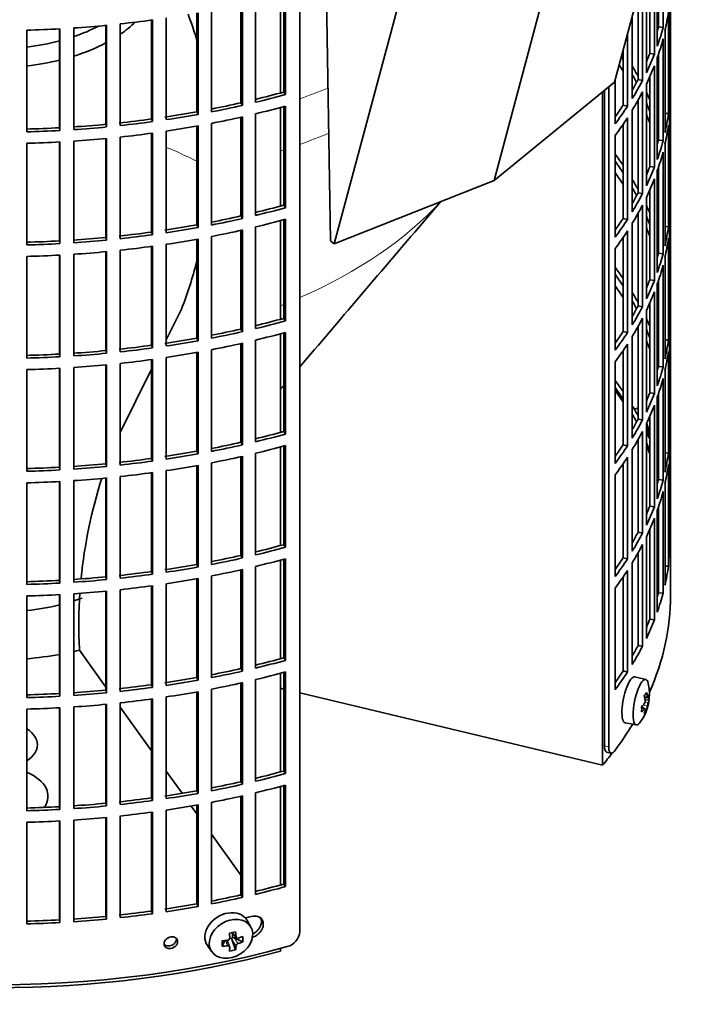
# Model space of a CAD drawing. Header units: millimetres. Extents: x 415 to 1307, y -1661 to 1549.
# Tile 4 of 19: x 1162 to 1304, y -1594 to -1384. Entities that reach past the tile are written whole.
import ezdxf

# ---------------------------------------------------------------- set-up
doc = ezdxf.new("R2010")
doc.units = ezdxf.units.MM
for name, color, linetype in [('M5X8_UNI7687', 7, 'Continuous'), ('VSI184-254_GIUNT', 7, 'Continuous'), ('VSI344-454_FILTR', 7, 'Continuous'), ('VSI344-454_SUPPO', 7, 'Continuous'), ('VSI344-454_TERMI', 7, 'Continuous')]:
    doc.layers.add(name, color=color, linetype=linetype)

# ---------------------------------------------------------------- blocks, each defined once
blk = doc.blocks.new('SE4')
at = {"layer": 'M5X8_UNI7687', "color": 7, "linetype": 'Continuous', "lineweight": 35}
for p, q in [((1293.67, -1466.99), (1293.24, -1467.07)), ((1295.7, -1524.66), (1293.37, -1524.1)), ((1295.46, -1528.51), (1296.14, -1528.57)), ((1296.41, -1528.98), (1295.56, -1529.06)), ((1295.34, -1530.82), (1294.82, -1530.42)), ((1295.52, -1530.88), (1294.83, -1530.64)), ((1295.85, -1531.21), (1295.54, -1530.97)), ((1291.31, -1533.88), (1293.67, -1534.31)), ((1211.65, -1577.34), (1210.86, -1575.95)), ((1205.56, -1581.43), (1206.09, -1580.25)), ((1207.14, -1581.53), (1206.59, -1580.18)), ((1207.54, -1579.71), (1207.12, -1579.8)), ((1207.58, -1578.53), (1208.59, -1579.61)), ((1208.41, -1582.17), (1207.64, -1580.16)), ((1207.71, -1578.67), (1207.71, -1579.52)), ((1209.95, -1580.51), (1208.11, -1579.65)), ((1202.4, -1581.28), (1203.32, -1582.59))]:
    blk.add_line(p, q, dxfattribs=at)
at = {"layer": 'M5X8_UNI7687', "color": 4, "linetype": 'Continuous', "lineweight": 9}
for p, q in [((1295.41, -1528.29), (1296.05, -1528.35)), ((1295.53, -1529.48), (1296.22, -1529.64)), ((1295.39, -1530.95), (1294.83, -1530.76)), ((1296.05, -1530.32), (1295.11, -1530.1)), ((1206.69, -1581.33), (1206.24, -1580.23)), ((1208.5, -1581.36), (1207.64, -1580.16)), ((1207.68, -1578.51), (1208.5, -1579.38)), ((1208.11, -1579.65), (1208.96, -1580.85))]:
    blk.add_line(p, q, dxfattribs=at)
at = {"layer": 'M5X8_UNI7687', "color": 7, "linetype": 'Continuous', "lineweight": 35}
for centre, radius, start, end in [((1286.5, -1473.54), 10, 0.9618, 20.2466), ((1286.5, -1527.76), 10, 323.0972, 13.1681), ((1294.58, -1529.23), 0.985, 325.1147, 6.6333), ((1299.71, -1530.88), 3.71, 160.4717, 171.2763), ((1206.63, -1579.65), 0.528, 276.4555, 357.8986)]:
    blk.add_arc(centre, radius, start, end, dxfattribs=at)
for centre, major_axis, ratio, start_param, end_param in [((1294.68, -1471.82), (1.01, -4.83), 0.279258, 2.875662, 3.13351), ((1294.68, -1471.82), (1.01, -4.83), 0.279258, 1.309438, 1.74625), ((1292.33, -1528.99), (1.03, 4.89), 0.279258, 0, 3.149676), ((1294.68, -1529.48), (-1.01, -4.83), 0.279258, 2.602715, 6.283185), ((1292.33, -1528.99), (1.03, 4.89), 0.279258, 6.275102, 6.283185), ((1288.58, -1530.7), (7.56, 5.34), 0.305094, -0.70884, -0.559147), ((1286.46, -1527.85), (9.07, -4.21), 0.788675, 0.472009, 0.586568), ((1286.51, -1527.89), (9.95, 0.98), 0.550814, -0.283422, -0.168863), ((1287.53, -1529.86), (8.32, 4.07), 0.785719, 5.841156, 5.990848), ((1286.51, -1527.89), (9.95, 0.98), 0.550814, -0.64024, -0.525681), ((1286.57, -1527.68), (7.78, -6.28), 0.739997, 0.659835, 0.774395), ((1286.51, -1527.64), (9.95, -1.02), 0.599492, 6.115611, 6.23017), ((1289.62, -1526.54), (3.38, -8.62), 0.459156, 0.788486, 0.938178), ((1286.51, -1527.64), (9.95, -1.02), 0.599492, -0.524392, -0.409833), ((1286.57, -1527.68), (7.78, -6.28), 0.739997, 0.303018, 0.417577), ((1288.58, -1525.7), (6.53, -6.56), 0.631658, 0.068863, 0.218555), ((1286.46, -1527.85), (9.07, -4.21), 0.788675, 0.115191, 0.22975), ((1294.68, -1529.48), (-1.01, -4.83), 0.279258, 0, 0.538878), ((1206.56, -1578.5), (4.23, 2.67), 0.767256, 0, 3.174849), ((1206.56, -1578.5), (4.23, 2.67), 0.767256, 6.249929, 6.283185), ((1204.45, -1575.27), (9.99, 0.35), 0.508283, 4.80694, 4.9215), ((1205.2, -1578.84), (9.07, 1.85), 0.019763, -1.362564, -1.212872), ((1204.59, -1575.12), (1.53, -9.88), 0.211325, 1.060011, 1.174571), ((1207.95, -1579.83), (-0.426, -0.263), 0.771805, 4.793187, 5.319985), ((1208.12, -1580.07), (-0.389, 0.866), 0.498877, 0.936528, 1.454729), ((1208.12, -1580.07), (-0.787, 0.46), 0.398513, 4.948942, 5.467143), ((1204.3, -1575.18), (2.6, -9.66), 0.345066, 1.029371, 1.14393), ((1204.45, -1575.27), (9.99, 0.35), 0.508283, -1.119427, -1.004868), ((1202.32, -1576.94), (5.99, -7.06), 0.675161, 0.597011, 0.746703), ((1208.08, -1575.73), (-1.49, -9.14), 0.222064, -1.011937, -0.862245), ((1204.45, -1575.02), (9.99, -0.39), 0.642024, 4.849519, 4.964078), ((1204.59, -1575.12), (1.53, -9.88), 0.211325, 0.703193, 0.817753), ((1205.2, -1573.84), (8.01, -4.64), 0.916989, 5.413008, 5.5627), ((1204.3, -1575.18), (2.6, -9.66), 0.345066, 0.672553, 0.787113), ((1204.45, -1575.02), (9.99, -0.39), 0.642024, -1.076849, -0.96229)]:
    blk.add_ellipse(centre, major_axis=major_axis, ratio=ratio, start_param=start_param, end_param=end_param, dxfattribs=at)
blk.add_ellipse((1207.42, -1579.86), major_axis=(-4.17, -2.63), ratio=0.767256, dxfattribs=at)
for points in [[(1296.05, -1528.35), (1296.05, -1528.36), (1296.06, -1528.39), (1296.06, -1528.42), (1296.07, -1528.45), (1296.08, -1528.48), (1296.09, -1528.51), (1296.1, -1528.53), (1296.11, -1528.54), (1296.12, -1528.56), (1296.13, -1528.56), (1296.15, -1528.57), (1296.16, -1528.56), (1296.17, -1528.56), (1296.18, -1528.55), (1296.2, -1528.53), (1296.21, -1528.51), (1296.22, -1528.49), (1296.22, -1528.48)], [(1295.56, -1531.09), (1295.56, -1531.08), (1295.57, -1531.05), (1295.57, -1531.02), (1295.57, -1530.99), (1295.57, -1530.96), (1295.56, -1530.94), (1295.56, -1530.92), (1295.55, -1530.9), (1295.54, -1530.89), (1295.52, -1530.88), (1295.51, -1530.88), (1295.49, -1530.88), (1295.47, -1530.89), (1295.46, -1530.9), (1295.44, -1530.91), (1295.42, -1530.93), (1295.4, -1530.94), (1295.39, -1530.95)], [(1208.5, -1579.38), (1208.5, -1579.4), (1208.5, -1579.43), (1208.51, -1579.47), (1208.52, -1579.51), (1208.54, -1579.54), (1208.56, -1579.57), (1208.58, -1579.6), (1208.61, -1579.63), (1208.64, -1579.66), (1208.68, -1579.68), (1208.71, -1579.69), (1208.75, -1579.7), (1208.79, -1579.71), (1208.83, -1579.71), (1208.87, -1579.71), (1208.92, -1579.7), (1208.95, -1579.7), (1208.96, -1579.69)], [(1207.16, -1581.64), (1207.16, -1581.63), (1207.16, -1581.6), (1207.15, -1581.56), (1207.14, -1581.53), (1207.13, -1581.5), (1207.11, -1581.47), (1207.09, -1581.44), (1207.06, -1581.42), (1207.03, -1581.39), (1207, -1581.37), (1206.96, -1581.36), (1206.92, -1581.34), (1206.88, -1581.33), (1206.83, -1581.33), (1206.79, -1581.32), (1206.74, -1581.32), (1206.71, -1581.33), (1206.69, -1581.33)], [(1208.96, -1580.85), (1208.95, -1580.86), (1208.92, -1580.87), (1208.87, -1580.89), (1208.83, -1580.91), (1208.79, -1580.93), (1208.75, -1580.96), (1208.71, -1580.99), (1208.68, -1581.02), (1208.64, -1581.06), (1208.61, -1581.09), (1208.58, -1581.13), (1208.56, -1581.17), (1208.54, -1581.21), (1208.52, -1581.24), (1208.51, -1581.28), (1208.5, -1581.32), (1208.5, -1581.34), (1208.5, -1581.36)]]:
    blk.add_open_spline(points, degree=3, dxfattribs=at)
at = {"layer": 'VSI184-254_GIUNT', "color": 7, "linetype": 'Continuous', "lineweight": 35}
for centre, major_axis, start_param, end_param in [((1157.48, -1374.47), (34.5, 0), -0.70006, -0.541779), ((1157.48, -1371.64), (-32.5, 0), -4.180525, -3.976979), ((1157.48, -1371.64), (-32.5, 0), 1.772095, 1.997343), ((1157.48, -1374.47), (34.5, 0), -1.072715, -0.828971), ((1157.48, -1374.47), (34.5, 0), 4.901872, 5.112744), ((1157.48, -1490.44), (34.5, 0), 4.901872, 5.112744), ((1157.48, -1490.44), (34.5, 0), -1.072715, -1.013661)]:
    blk.add_ellipse(centre, major_axis=major_axis, ratio=0.57735, start_param=start_param, end_param=end_param, dxfattribs=at)
at = {"layer": 'VSI344-454_FILTR', "color": 7, "linetype": 'Continuous', "lineweight": 35}
for p, q in [((1300.98, -1499.43), (1300.98, -1352.93)), ((1222.07, -1578.31), (1222.07, -1357.04)), ((1299.37, -1385.86), (1299.37, -1364.23)), ((1298.15, -1389.86), (1298.15, -1368.23)), ((1298.38, -1385.76), (1298.38, -1367.53)), ((1297.53, -1391.55), (1297.53, -1369.91)), ((1296.56, -1391.41), (1296.56, -1372.26)), ((1295.83, -1395.49), (1295.83, -1373.85)), ((1295, -1397.14), (1295, -1375.51)), ((1300.97, -1398.43), (1300.97, -1376.79)), ((1218.64, -1399.62), (1218.64, -1378.62)), ((1219.04, -1400.15), (1219.04, -1378.51)), ((1294.05, -1396.97), (1294.05, -1378.79)), ((1209.51, -1401.9), (1209.51, -1380.88)), ((1209.85, -1402.44), (1209.85, -1380.81)), ((1212.62, -1401.8), (1212.62, -1380.16)), ((1300.73, -1402.49), (1300.73, -1380.85)), ((1200.13, -1403.81), (1200.13, -1382.78)), ((1200.41, -1404.36), (1200.41, -1382.73)), ((1203.24, -1403.83), (1203.24, -1382.19)), ((1300.52, -1404.21), (1300.52, -1382.57)), ((1183.87, -1406.74), (1183.87, -1385.11)), ((1190.54, -1405.34), (1190.54, -1384.29)), ((1190.75, -1405.9), (1190.75, -1384.26)), ((1193.64, -1405.48), (1193.64, -1383.85)), ((1292.83, -1401.01), (1292.83, -1383.35)), ((1163.98, -1408.07), (1163.98, -1386.44)), ((1170.93, -1407.21), (1170.93, -1386.16)), ((1171, -1407.79), (1171, -1386.15)), ((1173.96, -1407.61), (1173.96, -1385.97)), ((1180.79, -1406.47), (1180.79, -1385.42)), ((1180.93, -1407.04), (1180.93, -1385.41)), ((1291.81, -1402.63), (1291.81, -1387.16)), ((1298.38, -1385.76), (1299.37, -1385.86)), ((1299.79, -1408.24), (1299.79, -1386.61)), ((1299.37, -1409.95), (1299.37, -1388.31)), ((1290.88, -1402.41), (1290.88, -1390.62)), ((1296.56, -1391.41), (1297.53, -1391.55)), ((1298.38, -1409.85), (1298.38, -1391.62)), ((1298.15, -1413.95), (1298.15, -1392.31)), ((1297.53, -1415.63), (1297.53, -1394)), ((1289.18, -1406.39), (1289.18, -1396.99)), ((1294.05, -1396.97), (1295, -1397.14)), ((1296.56, -1415.49), (1296.56, -1396.34)), ((1218.64, -1399.62), (1219.04, -1400.15)), ((1286.89, -1538.77), (1286.89, -1399.25)), ((1287.8, -1539.01), (1287.8, -1398.51)), ((1295, -1421.23), (1295, -1399.59)), ((1295.83, -1419.57), (1295.83, -1397.94)), ((1300.73, -1398.42), (1300.97, -1398.43)), ((1209.51, -1401.9), (1209.85, -1402.44)), ((1294.05, -1421.05), (1294.05, -1401.36)), ((1300.97, -1422.52), (1300.97, -1400.88)), ((1200.13, -1403.81), (1200.41, -1404.36)), ((1218.64, -1423.7), (1218.64, -1402.71)), ((1219.04, -1424.23), (1219.04, -1402.6)), ((1290.88, -1402.41), (1291.81, -1402.63)), ((1292.83, -1425.09), (1292.83, -1403.46)), ((1299.79, -1404.16), (1300.52, -1404.21)), ((1190.54, -1405.34), (1190.75, -1405.9)), ((1203.24, -1427.92), (1203.24, -1406.28)), ((1209.51, -1425.99), (1209.51, -1404.97)), ((1209.85, -1426.53), (1209.85, -1404.89)), ((1212.62, -1425.88), (1212.62, -1404.25)), ((1291.81, -1426.71), (1291.81, -1405.07)), ((1300.73, -1426.57), (1300.73, -1404.94)), ((1170.93, -1407.21), (1171, -1407.79)), ((1180.79, -1406.47), (1180.93, -1407.04)), ((1190.54, -1429.42), (1190.54, -1408.38)), ((1190.75, -1429.99), (1190.75, -1408.35)), ((1193.64, -1429.57), (1193.64, -1407.93)), ((1200.13, -1427.9), (1200.13, -1406.86)), ((1200.41, -1428.45), (1200.41, -1406.81)), ((1290.88, -1426.5), (1290.88, -1406.46)), ((1300.52, -1428.29), (1300.52, -1406.66)), ((1170.93, -1431.3), (1170.93, -1410.24)), ((1171, -1431.88), (1171, -1410.24)), ((1173.96, -1431.7), (1173.96, -1410.06)), ((1180.79, -1430.56), (1180.79, -1409.51)), ((1180.93, -1431.13), (1180.93, -1409.49)), ((1183.87, -1430.83), (1183.87, -1409.19)), ((1289.18, -1430.48), (1289.18, -1408.84)), ((1298.38, -1409.85), (1299.37, -1409.95)), ((1163.98, -1432.16), (1163.98, -1410.52)), ((1299.37, -1434.04), (1299.37, -1412.4)), ((1299.79, -1432.33), (1299.79, -1410.69)), ((1296.56, -1415.49), (1297.53, -1415.63)), ((1298.15, -1438.04), (1298.15, -1416.4)), ((1298.38, -1433.94), (1298.38, -1415.71)), ((1297.53, -1439.72), (1297.53, -1418.08)), ((1296.56, -1439.58), (1296.56, -1420.43)), ((1294.05, -1421.05), (1295, -1421.23)), ((1295.83, -1443.66), (1295.83, -1422.02)), ((1300.73, -1422.51), (1300.97, -1422.52)), ((1218.64, -1423.7), (1219.04, -1424.23)), ((1295, -1445.32), (1295, -1423.68)), ((1300.97, -1446.6), (1300.97, -1424.97)), ((1209.51, -1425.99), (1209.85, -1426.53)), ((1218.64, -1447.79), (1218.64, -1426.79)), ((1219.04, -1448.32), (1219.04, -1426.68)), ((1290.88, -1426.5), (1291.81, -1426.71)), ((1294.05, -1445.14), (1294.05, -1425.45)), ((1200.13, -1427.9), (1200.41, -1428.45)), ((1209.51, -1450.07), (1209.51, -1429.06)), ((1209.85, -1450.62), (1209.85, -1428.98)), ((1212.62, -1449.97), (1212.62, -1428.33)), ((1291.81, -1450.8), (1291.81, -1429.16)), ((1292.83, -1449.18), (1292.83, -1427.54)), ((1299.79, -1428.25), (1300.52, -1428.29)), ((1300.73, -1450.66), (1300.73, -1429.02)), ((1170.93, -1431.3), (1171, -1431.88)), ((1180.79, -1430.56), (1180.93, -1431.13)), ((1190.54, -1429.42), (1190.75, -1429.99)), ((1200.13, -1451.98), (1200.13, -1430.95)), ((1200.41, -1452.54), (1200.41, -1430.9)), ((1203.24, -1452.01), (1203.24, -1430.37)), ((1290.88, -1450.58), (1290.88, -1430.55)), ((1300.52, -1452.38), (1300.52, -1430.74)), ((1183.87, -1454.92), (1183.87, -1433.28)), ((1190.54, -1453.51), (1190.54, -1432.46)), ((1190.75, -1454.07), (1190.75, -1432.44)), ((1193.64, -1453.66), (1193.64, -1432.02)), ((1289.18, -1454.56), (1289.18, -1432.93)), ((1163.98, -1456.25), (1163.98, -1434.61)), ((1170.93, -1455.39), (1170.93, -1434.33)), ((1171, -1455.96), (1171, -1434.33)), ((1173.96, -1455.78), (1173.96, -1434.15)), ((1180.79, -1454.65), (1180.79, -1433.59)), ((1180.93, -1455.22), (1180.93, -1433.58)), ((1298.38, -1433.94), (1299.37, -1434.04)), ((1299.79, -1456.42), (1299.79, -1434.78)), ((1299.37, -1458.12), (1299.37, -1436.49)), ((1296.56, -1439.58), (1297.53, -1439.72)), ((1298.38, -1458.02), (1298.38, -1439.79)), ((1298.15, -1462.12), (1298.15, -1440.49)), ((1297.53, -1463.81), (1297.53, -1442.17)), ((1294.05, -1445.14), (1295, -1445.32)), ((1295.83, -1467.75), (1295.83, -1446.11)), ((1296.56, -1463.67), (1296.56, -1444.52)), ((1218.64, -1447.79), (1219.04, -1448.32)), ((1295, -1469.4), (1295, -1447.77)), ((1300.73, -1446.6), (1300.97, -1446.6)), ((1209.51, -1450.07), (1209.85, -1450.62)), ((1294.05, -1469.23), (1294.05, -1449.54)), ((1300.97, -1470.69), (1300.97, -1449.05)), ((1200.13, -1451.98), (1200.41, -1452.54)), ((1218.64, -1471.88), (1218.64, -1450.88)), ((1219.04, -1472.41), (1219.04, -1450.77)), ((1290.88, -1450.58), (1291.81, -1450.8)), ((1292.83, -1473.27), (1292.83, -1451.63)), ((1299.79, -1452.33), (1300.52, -1452.38)), ((1190.54, -1453.51), (1190.75, -1454.07)), ((1203.24, -1476.09), (1203.24, -1454.45)), ((1209.51, -1474.16), (1209.51, -1453.14)), ((1209.85, -1474.7), (1209.85, -1453.07)), ((1212.62, -1474.06), (1212.62, -1452.42)), ((1291.81, -1474.89), (1291.81, -1453.25)), ((1300.73, -1474.75), (1300.73, -1453.11)), ((1170.93, -1455.39), (1171, -1455.96)), ((1180.79, -1454.65), (1180.93, -1455.22)), ((1190.54, -1477.6), (1190.54, -1456.55)), ((1190.75, -1478.16), (1190.75, -1456.52)), ((1193.64, -1477.74), (1193.64, -1456.11)), ((1200.13, -1476.07), (1200.13, -1455.04)), ((1200.41, -1476.62), (1200.41, -1454.99)), ((1290.88, -1474.67), (1290.88, -1454.63)), ((1300.52, -1476.47), (1300.52, -1454.83)), ((1163.98, -1480.33), (1163.98, -1458.7)), ((1170.93, -1479.47), (1170.93, -1458.42)), ((1171, -1480.05), (1171, -1458.41)), ((1173.96, -1479.87), (1173.96, -1458.23)), ((1180.79, -1478.73), (1180.79, -1457.68)), ((1180.93, -1479.3), (1180.93, -1457.67)), ((1183.87, -1479), (1183.87, -1457.37)), ((1289.18, -1478.65), (1289.18, -1457.01)), ((1298.38, -1458.02), (1299.37, -1458.12)), ((1299.37, -1482.21), (1299.37, -1460.57)), ((1299.79, -1480.5), (1299.79, -1458.87)), ((1296.56, -1463.67), (1297.53, -1463.81)), ((1298.15, -1486.21), (1298.15, -1464.57)), ((1298.38, -1482.11), (1298.38, -1463.88)), ((1297.53, -1487.89), (1297.53, -1466.26)), ((1296.56, -1487.75), (1296.56, -1468.6)), ((1294.05, -1469.23), (1295, -1469.4)), ((1295.83, -1491.83), (1295.83, -1470.2)), ((1300.73, -1470.68), (1300.97, -1470.69)), ((1218.64, -1471.88), (1219.04, -1472.41)), ((1295, -1493.49), (1295, -1471.85)), ((1300.97, -1494.78), (1300.97, -1473.14)), ((1209.51, -1474.16), (1209.85, -1474.7)), ((1218.64, -1495.96), (1218.64, -1474.97)), ((1219.04, -1496.49), (1219.04, -1474.86)), ((1290.88, -1474.67), (1291.81, -1474.89)), ((1294.05, -1493.31), (1294.05, -1473.62)), ((1200.13, -1476.07), (1200.41, -1476.62)), ((1209.51, -1498.25), (1209.51, -1477.23)), ((1209.85, -1498.79), (1209.85, -1477.15)), ((1212.62, -1498.14), (1212.62, -1476.51)), ((1291.81, -1498.97), (1291.81, -1477.33)), ((1292.83, -1497.35), (1292.83, -1475.72)), ((1299.79, -1476.42), (1300.52, -1476.47)), ((1300.73, -1498.83), (1300.73, -1477.2)), ((1170.93, -1479.47), (1171, -1480.05)), ((1180.79, -1478.73), (1180.93, -1479.3)), ((1190.54, -1477.6), (1190.75, -1478.16)), ((1200.13, -1500.16), (1200.13, -1479.12)), ((1200.41, -1500.71), (1200.41, -1479.07)), ((1203.24, -1500.18), (1203.24, -1478.54)), ((1290.88, -1498.76), (1290.88, -1478.72)), ((1300.52, -1500.55), (1300.52, -1478.92)), ((1183.87, -1503.09), (1183.87, -1481.45)), ((1190.54, -1501.68), (1190.54, -1480.64)), ((1190.75, -1502.25), (1190.75, -1480.61)), ((1193.64, -1501.83), (1193.64, -1480.19)), ((1289.18, -1502.74), (1289.18, -1481.1)), ((1163.98, -1504.42), (1163.98, -1482.78)), ((1170.93, -1503.56), (1170.93, -1482.5)), ((1171, -1504.14), (1171, -1482.5)), ((1173.96, -1503.96), (1173.96, -1482.32)), ((1180.79, -1502.82), (1180.79, -1481.77)), ((1180.93, -1503.39), (1180.93, -1481.75)), ((1298.38, -1482.11), (1299.37, -1482.21)), ((1299.79, -1504.59), (1299.79, -1482.95)), ((1299.37, -1506.3), (1299.37, -1484.66)), ((1296.56, -1487.75), (1297.53, -1487.89)), ((1298.38, -1506.2), (1298.38, -1487.97)), ((1298.15, -1510.3), (1298.15, -1488.66)), ((1297.53, -1511.98), (1297.53, -1490.34)), ((1294.05, -1493.31), (1295, -1493.49)), ((1295.83, -1515.92), (1295.83, -1494.28)), ((1296.56, -1511.84), (1296.56, -1492.69)), ((1218.64, -1495.96), (1219.04, -1496.49)), ((1295, -1517.58), (1295, -1495.94)), ((1300.73, -1494.77), (1300.97, -1494.78)), ((1209.51, -1498.25), (1209.85, -1498.79)), ((1294.05, -1517.4), (1294.05, -1497.71)), ((1200.13, -1500.16), (1200.41, -1500.71)), ((1212.62, -1522.23), (1212.62, -1500.59)), ((1218.64, -1520.05), (1218.64, -1499.05)), ((1219.04, -1520.58), (1219.04, -1498.94)), ((1290.88, -1498.76), (1291.81, -1498.97)), ((1292.83, -1521.44), (1292.83, -1499.8)), ((1299.79, -1500.51), (1300.52, -1500.55)), ((1190.54, -1501.68), (1190.75, -1502.25)), ((1203.24, -1524.27), (1203.24, -1502.63)), ((1209.51, -1522.33), (1209.51, -1501.32)), ((1209.85, -1522.88), (1209.85, -1501.24)), ((1291.81, -1523.06), (1291.81, -1501.42)), ((1300.98, -1506.77), (1300.98, -1501.87)), ((1170.93, -1503.56), (1171, -1504.14)), ((1180.79, -1502.82), (1180.93, -1503.39)), ((1190.54, -1525.77), (1190.54, -1504.72)), ((1190.75, -1526.33), (1190.75, -1504.7)), ((1193.64, -1525.92), (1193.64, -1504.28)), ((1200.13, -1524.24), (1200.13, -1503.21)), ((1200.41, -1524.8), (1200.41, -1503.16)), ((1290.88, -1522.84), (1290.88, -1502.81)), ((1163.98, -1528.51), (1163.98, -1506.87)), ((1170.93, -1527.65), (1170.93, -1506.59)), ((1171, -1528.22), (1171, -1506.58)), ((1173.96, -1528.04), (1173.96, -1506.41)), ((1180.79, -1526.9), (1180.79, -1505.85)), ((1180.93, -1527.48), (1180.93, -1505.84)), ((1183.87, -1527.18), (1183.87, -1505.54)), ((1289.18, -1526.82), (1289.18, -1505.19)), ((1298.38, -1506.2), (1299.37, -1506.3)), ((1296.56, -1511.84), (1297.53, -1511.98)), ((1294.05, -1517.4), (1295, -1517.58)), ((1218.64, -1520.05), (1219.04, -1520.58)), ((1209.51, -1522.33), (1209.85, -1522.88)), ((1218.64, -1544.14), (1218.64, -1523.14)), ((1219.04, -1544.67), (1219.04, -1523.03)), ((1290.88, -1522.84), (1291.81, -1523.06)), ((1200.13, -1524.24), (1200.41, -1524.8)), ((1209.51, -1546.42), (1209.51, -1525.4)), ((1209.85, -1546.96), (1209.85, -1525.33)), ((1212.62, -1546.32), (1212.62, -1524.68)), ((1170.93, -1527.65), (1171, -1528.22)), ((1180.79, -1526.9), (1180.93, -1527.48)), ((1190.54, -1525.77), (1190.75, -1526.33)), ((1200.13, -1548.33), (1200.13, -1527.3)), ((1200.41, -1548.88), (1200.41, -1527.25)), ((1203.24, -1548.35), (1203.24, -1526.71)), ((1180.79, -1550.99), (1180.79, -1529.94)), ((1180.93, -1551.56), (1180.93, -1529.93)), ((1183.87, -1551.26), (1183.87, -1529.63)), ((1190.54, -1549.86), (1190.54, -1528.81)), ((1190.75, -1550.42), (1190.75, -1528.78)), ((1193.64, -1550), (1193.64, -1528.37)), ((1163.98, -1552.59), (1163.98, -1530.95)), ((1170.93, -1551.73), (1170.93, -1530.68)), ((1171, -1552.31), (1171, -1530.67)), ((1173.96, -1552.13), (1173.96, -1530.49)), ((1287.37, -1540.09), (1288.28, -1540.33)), ((1218.64, -1544.14), (1219.04, -1544.67)), ((1209.51, -1546.42), (1209.85, -1546.96)), ((1200.13, -1548.33), (1200.41, -1548.88)), ((1212.62, -1570.4), (1212.62, -1548.77)), ((1218.64, -1568.22), (1218.64, -1547.23)), ((1219.04, -1568.75), (1219.04, -1547.12)), ((1190.54, -1549.86), (1190.75, -1550.42)), ((1203.24, -1572.44), (1203.24, -1550.8)), ((1209.51, -1570.51), (1209.51, -1549.49)), ((1209.85, -1571.05), (1209.85, -1549.41)), ((1170.93, -1551.73), (1171, -1552.31)), ((1180.79, -1550.99), (1180.93, -1551.56)), ((1190.54, -1573.94), (1190.54, -1552.9)), ((1190.75, -1574.51), (1190.75, -1552.87)), ((1193.64, -1574.09), (1193.64, -1552.45)), ((1200.13, -1572.42), (1200.13, -1551.38)), ((1200.41, -1572.97), (1200.41, -1551.33)), ((1163.98, -1576.68), (1163.98, -1555.04)), ((1170.93, -1575.82), (1170.93, -1554.76)), ((1171, -1576.4), (1171, -1554.76)), ((1173.96, -1576.22), (1173.96, -1554.58)), ((1180.79, -1575.08), (1180.79, -1554.03)), ((1180.93, -1575.65), (1180.93, -1554.01)), ((1183.87, -1575.35), (1183.87, -1553.71)), ((1218.64, -1568.22), (1219.04, -1568.75)), ((1209.51, -1570.51), (1209.85, -1571.05)), ((1190.54, -1573.94), (1190.75, -1574.51)), ((1200.13, -1572.42), (1200.41, -1572.97)), ((1170.93, -1575.82), (1171, -1576.4)), ((1180.79, -1575.08), (1180.93, -1575.65))]:
    blk.add_line(p, q, dxfattribs=at)
at = {"layer": 'VSI344-454_FILTR', "color": 4, "linetype": 'Continuous', "lineweight": 9}
for p, q in [((1287.8, -1539.01), (1286.89, -1538.77)), ((1196.07, -1580.45), (1195.81, -1579.89))]:
    blk.add_line(p, q, dxfattribs=at)
at = {"layer": 'VSI344-454_FILTR', "color": 7, "linetype": 'Continuous', "lineweight": 35}
for centre, radius, start, end in [((1349.74, -1500.83), 48.77, 178.3445, 181.5446), ((1349.74, -1500.47), 48.77, 180.2166, 181.6555), ((1218.42, -1577.98), 3.67, 285.1769, 354.8839)]:
    blk.add_arc(centre, radius, start, end, dxfattribs=at)
for centre, major_axis, start_param, end_param in [((1157.48, -1375.93), (143.5, 0), -0.129227, -0.080212), ((1157.48, -1303.67), (143.5, 0), -1.385871, -1.336842), ((1157.48, -1397.57), (142.5, 0), 0.149853, 0.160574), ((1157.48, -1303.67), (143.5, 0), 4.757688, 4.806717), ((1157.48, -1303.67), (143.5, 0), -1.455685, -1.406655), ((1157.48, -1373.48), (142.5, 0), -0.161977, -0.149853), ((1157.48, -1373.48), (143.5, 0), -0.199041, -0.150025), ((1157.48, -1375.93), (143.5, 0), -0.199041, -0.150025), ((1157.48, -1373.48), (142.5, 0), -0.24208, -0.219666), ((1157.48, -1373.48), (143.5, 0), -0.268854, -0.219838), ((1157.48, -1421.65), (142.5, 0), 0.359293, 0.367215), ((1157.48, -1424.1), (142.5, 0), 0.359293, 0.376293), ((1157.48, -1421.65), (143.5, 0), 0.312025, 0.338667), ((1157.48, -1375.93), (143.5, 0), -0.268854, -0.219838), ((1157.48, -1421.65), (142.5, 0), 0.297119, 0.318145), ((1157.48, -1373.48), (142.5, 0), -0.318145, -0.28948), ((1157.48, -1373.48), (143.5, 0), -0.338667, -0.289652), ((1157.48, -1325.31), (142.5, 0), -1.17351, -1.127231), ((1157.48, -1375.93), (143.5, 0), -0.338667, -0.289652), ((1157.48, -1421.65), (143.5, 0), 0.248961, 0.268854), ((1157.48, -1397.57), (143.5, 0), 6.223771, 6.272786), ((1157.48, -1325.31), (142.5, 0), -1.243883, -1.197044), ((1157.48, -1325.31), (143.5, 0), -1.176432, -1.127403), ((1157.48, -1421.65), (142.5, 0), 0.219666, 0.24208), ((1157.48, -1400.02), (143.5, 0), 6.223771, 6.272786), ((1157.48, -1325.31), (142.5, 0), -1.31623, -1.266857), ((1157.48, -1325.31), (143.5, 0), -1.246245, -1.197216), ((1157.48, -1327.76), (143.5, 0), -1.176432, -1.127403), ((1157.48, -1373.48), (142.5, 0), -0.39195, -0.359293), ((1157.48, -1373.48), (143.5, 0), -0.40848, -0.359465), ((1157.48, -1325.31), (142.5, 0), -1.386044, -1.33667), ((1157.48, -1325.31), (143.5, 0), -1.385871, -1.336842), ((1157.48, -1325.31), (143.5, 0), -1.316058, -1.267029), ((1157.48, -1327.76), (143.5, 0), -1.246245, -1.197216), ((1157.48, -1375.93), (143.5, 0), -0.40848, -0.359465), ((1157.48, -1424.1), (142.5, 0), 0.219666, 0.24208), ((1157.48, -1421.65), (143.5, 0), 0.190538, 0.199041), ((1157.48, -1397.57), (143.5, 0), -0.129227, -0.080212), ((1157.48, -1325.31), (142.5, 0), 4.757515, 4.806889), ((1157.48, -1325.31), (143.5, 0), 4.757688, 4.806717), ((1157.48, -1325.31), (142.5, 0), -1.455857, -1.406483), ((1157.48, -1325.31), (143.5, 0), -1.455685, -1.406655), ((1157.48, -1327.76), (143.5, 0), -1.385871, -1.336842), ((1157.48, -1327.76), (143.5, 0), -1.316058, -1.267029), ((1157.48, -1400.02), (143.5, 0), -0.129227, -0.080212), ((1157.48, -1327.76), (143.5, 0), 4.757688, 4.806717), ((1157.48, -1327.76), (143.5, 0), -1.455685, -1.406655), ((1157.48, -1397.57), (142.5, 0), -0.161977, -0.149853), ((1157.48, -1421.65), (142.5, 0), 0.149853, 0.160574), ((1157.48, -1397.57), (143.5, 0), -0.199041, -0.150025), ((1157.48, -1400.02), (143.5, 0), -0.199041, -0.150025), ((1157.48, -1445.74), (143.5, 0), 0.37741, 0.40848), ((1157.48, -1445.74), (142.5, 0), 0.359293, 0.39195), ((1157.48, -1448.19), (142.5, 0), 0.359293, 0.39195), ((1157.48, -1397.57), (142.5, 0), -0.24208, -0.219666), ((1157.48, -1397.57), (143.5, 0), -0.268854, -0.219838), ((1157.48, -1445.74), (143.5, 0), 0.312025, 0.338667), ((1157.48, -1400.02), (143.5, 0), -0.268854, -0.219838), ((1157.48, -1445.74), (142.5, 0), 0.297119, 0.318145), ((1157.48, -1397.57), (142.5, 0), -0.318145, -0.28948), ((1157.48, -1397.57), (143.5, 0), -0.338667, -0.289652), ((1157.48, -1421.65), (143.5, 0), 6.223771, 6.272786), ((1157.48, -1349.39), (142.5, 0), -1.17351, -1.127231), ((1157.48, -1349.39), (143.5, 0), -1.176432, -1.127403), ((1157.48, -1400.02), (143.5, 0), -0.338667, -0.289652), ((1157.48, -1445.74), (143.5, 0), 0.248961, 0.268854), ((1157.48, -1424.1), (143.5, 0), 6.223771, 6.272786), ((1157.48, -1349.39), (142.5, 0), -1.243883, -1.197044), ((1157.48, -1349.39), (143.5, 0), -1.246245, -1.197216), ((1157.48, -1351.84), (143.5, 0), -1.176432, -1.127403), ((1157.48, -1397.57), (142.5, 0), -0.39195, -0.359293), ((1157.48, -1397.57), (143.5, 0), -0.40848, -0.359465), ((1157.48, -1445.74), (142.5, 0), 0.219666, 0.24208), ((1157.48, -1349.39), (142.5, 0), -1.31623, -1.266857), ((1157.48, -1349.39), (143.5, 0), -1.316058, -1.267029), ((1157.48, -1351.84), (143.5, 0), -1.246245, -1.197216), ((1157.48, -1400.02), (143.5, 0), -0.40848, -0.359465), ((1157.48, -1448.19), (142.5, 0), 0.219666, 0.24208), ((1157.48, -1421.65), (143.5, 0), -0.129227, -0.080212), ((1157.48, -1349.39), (142.5, 0), 4.757515, 4.806889), ((1157.48, -1349.39), (142.5, 0), -1.455857, -1.406483), ((1157.48, -1349.39), (143.5, 0), -1.455685, -1.406655), ((1157.48, -1349.39), (142.5, 0), -1.386044, -1.33667), ((1157.48, -1349.39), (143.5, 0), -1.385871, -1.336842), ((1157.48, -1351.84), (143.5, 0), -1.316058, -1.267029), ((1157.48, -1445.74), (143.5, 0), 0.190538, 0.199041), ((1157.48, -1424.1), (143.5, 0), -0.129227, -0.080212), ((1157.48, -1349.39), (143.5, 0), 4.757688, 4.806717), ((1157.48, -1351.84), (143.5, 0), -1.385871, -1.336842), ((1157.48, -1445.74), (142.5, 0), 0.149853, 0.160574), ((1157.48, -1351.84), (143.5, 0), 4.757688, 4.806717), ((1157.48, -1351.84), (143.5, 0), -1.455685, -1.406655), ((1157.48, -1421.65), (142.5, 0), -0.161977, -0.149853), ((1157.48, -1421.65), (143.5, 0), -0.199041, -0.150025), ((1157.48, -1469.83), (143.5, 0), 0.37741, 0.40848), ((1157.48, -1424.1), (143.5, 0), -0.199041, -0.150025), ((1157.48, -1469.83), (142.5, 0), 0.359293, 0.39195), ((1157.48, -1421.65), (142.5, 0), -0.24208, -0.219666), ((1157.48, -1421.65), (143.5, 0), -0.268854, -0.219838), ((1157.48, -1472.28), (142.5, 0), 0.359293, 0.39195), ((1157.48, -1469.83), (143.5, 0), 0.312025, 0.338667), ((1157.48, -1424.1), (143.5, 0), -0.268854, -0.219838), ((1157.48, -1469.83), (142.5, 0), 0.297119, 0.318145), ((1157.48, -1421.65), (142.5, 0), -0.318145, -0.28948), ((1157.48, -1421.65), (143.5, 0), -0.338667, -0.289652), ((1157.48, -1373.48), (142.5, 0), -1.17351, -1.127231), ((1157.48, -1424.1), (143.5, 0), -0.338667, -0.289652), ((1157.48, -1469.83), (143.5, 0), 0.248961, 0.268854), ((1157.48, -1445.74), (143.5, 0), 6.223771, 6.272786), ((1157.48, -1373.48), (142.5, 0), -1.243883, -1.197044), ((1157.48, -1373.48), (143.5, 0), -1.176432, -1.127403), ((1157.48, -1469.83), (142.5, 0), 0.219666, 0.24208), ((1157.48, -1448.19), (143.5, 0), 6.223771, 6.272786), ((1157.48, -1373.48), (142.5, 0), -1.31623, -1.266857), ((1157.48, -1373.48), (143.5, 0), -1.246245, -1.197216), ((1157.48, -1375.93), (143.5, 0), -1.176432, -1.127403), ((1157.48, -1421.65), (142.5, 0), -0.39195, -0.359293), ((1157.48, -1421.65), (143.5, 0), -0.40848, -0.359465), ((1157.48, -1445.74), (143.5, 0), -0.129227, -0.080212), ((1157.48, -1373.48), (142.5, 0), -1.386044, -1.33667), ((1157.48, -1373.48), (143.5, 0), -1.385871, -1.336842), ((1157.48, -1373.48), (143.5, 0), -1.316058, -1.267029), ((1157.48, -1375.93), (143.5, 0), -1.246245, -1.197216), ((1157.48, -1424.1), (143.5, 0), -0.40848, -0.359465), ((1157.48, -1472.28), (142.5, 0), 0.219666, 0.24208), ((1157.48, -1469.83), (143.5, 0), 0.190538, 0.199041), ((1157.48, -1373.48), (142.5, 0), 4.757515, 4.806889), ((1157.48, -1373.48), (143.5, 0), 4.757688, 4.806717), ((1157.48, -1373.48), (142.5, 0), -1.455857, -1.406483), ((1157.48, -1373.48), (143.5, 0), -1.455685, -1.406655), ((1157.48, -1375.93), (143.5, 0), -1.385871, -1.336842), ((1157.48, -1375.93), (143.5, 0), -1.316058, -1.267029), ((1157.48, -1448.19), (143.5, 0), -0.129227, -0.080212), ((1157.48, -1375.93), (143.5, 0), 4.757688, 4.806717), ((1157.48, -1375.93), (143.5, 0), -1.455685, -1.406655), ((1157.48, -1445.74), (142.5, 0), -0.161977, -0.149853), ((1157.48, -1469.83), (142.5, 0), 0.149853, 0.160574), ((1157.48, -1445.74), (143.5, 0), -0.199041, -0.150025), ((1157.48, -1448.19), (143.5, 0), -0.199041, -0.150025), ((1157.48, -1493.91), (143.5, 0), 0.37741, 0.40848), ((1157.48, -1493.91), (142.5, 0), 0.359293, 0.39195), ((1157.48, -1445.74), (142.5, 0), -0.24208, -0.219666), ((1157.48, -1445.74), (143.5, 0), -0.268854, -0.219838), ((1157.48, -1493.91), (143.5, 0), 0.312025, 0.338667), ((1157.48, -1448.19), (143.5, 0), -0.268854, -0.219838), ((1157.48, -1493.91), (142.5, 0), 0.297119, 0.318145), ((1157.48, -1445.74), (142.5, 0), -0.318145, -0.28948), ((1157.48, -1445.74), (143.5, 0), -0.338667, -0.289652), ((1157.48, -1469.83), (143.5, 0), 6.223771, 6.272786), ((1157.48, -1397.57), (142.5, 0), -1.17351, -1.127231), ((1157.48, -1397.57), (143.5, 0), -1.176432, -1.127403), ((1157.48, -1448.19), (143.5, 0), -0.338667, -0.289652), ((1157.48, -1493.91), (143.5, 0), 0.248961, 0.268854), ((1157.48, -1472.28), (143.5, 0), 6.223771, 6.272786), ((1157.48, -1397.57), (142.5, 0), -1.243883, -1.197044), ((1157.48, -1397.57), (143.5, 0), -1.246245, -1.197216), ((1157.48, -1400.02), (143.5, 0), -1.176432, -1.127403), ((1157.48, -1445.74), (142.5, 0), -0.39195, -0.359293), ((1157.48, -1445.74), (143.5, 0), -0.40848, -0.359465), ((1157.48, -1493.91), (142.5, 0), 0.219666, 0.24208), ((1157.48, -1397.57), (142.5, 0), -1.31623, -1.266857), ((1157.48, -1397.57), (143.5, 0), -1.316058, -1.267029), ((1157.48, -1400.02), (143.5, 0), -1.246245, -1.197216), ((1157.48, -1448.19), (143.5, 0), -0.40848, -0.359465), ((1157.48, -1493.91), (143.5, 0), 0.190538, 0.199041), ((1157.48, -1469.83), (143.5, 0), -0.129227, -0.080212), ((1157.48, -1397.57), (142.5, 0), 4.757515, 4.806889), ((1157.48, -1397.57), (142.5, 0), -1.455857, -1.406483), ((1157.48, -1397.57), (143.5, 0), -1.455685, -1.406655), ((1157.48, -1397.57), (142.5, 0), -1.386044, -1.33667), ((1157.48, -1397.57), (143.5, 0), -1.385871, -1.336842), ((1157.48, -1400.02), (143.5, 0), -1.316058, -1.267029), ((1157.48, -1472.28), (143.5, 0), -0.129227, -0.080212), ((1157.48, -1397.57), (143.5, 0), 4.757688, 4.806717), ((1157.48, -1400.02), (143.5, 0), -1.385871, -1.336842), ((1157.48, -1493.91), (142.5, 0), 0.149853, 0.160574), ((1157.48, -1400.02), (143.5, 0), 4.757688, 4.806717), ((1157.48, -1400.02), (143.5, 0), -1.455685, -1.406655), ((1157.48, -1469.83), (142.5, 0), -0.160574, -0.149853), ((1157.48, -1469.83), (143.5, 0), -0.199041, -0.150025), ((1157.48, -1472.28), (143.5, 0), -0.199041, -0.150025), ((1157.48, -1469.83), (142.5, 0), -0.24208, -0.219666), ((1157.48, -1469.83), (143.5, 0), -0.268854, -0.219838), ((1157.48, -1472.28), (143.5, 0), -0.268854, -0.219838), ((1157.48, -1469.83), (142.5, 0), -0.318145, -0.28948), ((1157.48, -1469.83), (143.5, 0), -0.338667, -0.289652), ((1157.48, -1421.65), (142.5, 0), -1.17351, -1.127231), ((1157.48, -1472.28), (143.5, 0), -0.338667, -0.289652), ((1157.48, -1493.91), (143.5, 0), 6.223771, 6.272786), ((1157.48, -1421.65), (142.5, 0), -1.243883, -1.197044), ((1157.48, -1421.65), (143.5, 0), -1.176432, -1.127403), ((1157.48, -1421.65), (142.5, 0), -1.31623, -1.266857), ((1157.48, -1421.65), (143.5, 0), -1.246245, -1.197216), ((1157.48, -1424.1), (143.5, 0), -1.176432, -1.127403), ((1157.48, -1469.83), (142.5, 0), -0.39195, -0.359293), ((1157.48, -1469.83), (143.5, 0), -0.40848, -0.359465), ((1157.48, -1493.91), (143.5, 0), -0.129227, -0.080212), ((1157.48, -1421.65), (142.5, 0), -1.386044, -1.33667), ((1157.48, -1421.65), (143.5, 0), -1.385871, -1.336842), ((1157.48, -1421.65), (143.5, 0), -1.316058, -1.267029), ((1157.48, -1424.1), (143.5, 0), -1.246245, -1.197216), ((1157.48, -1472.28), (143.5, 0), -0.40848, -0.359465), ((1157.48, -1421.65), (142.5, 0), 4.757515, 4.806889), ((1157.48, -1421.65), (143.5, 0), 4.757688, 4.806717), ((1157.48, -1421.65), (142.5, 0), -1.455857, -1.406483), ((1157.48, -1421.65), (143.5, 0), -1.455685, -1.406655), ((1157.48, -1424.1), (143.5, 0), -1.385871, -1.336842), ((1157.48, -1424.1), (143.5, 0), -1.316058, -1.267029), ((1157.48, -1506.77), (143.5, 0), 3.141593, 5.158357), ((1157.48, -1424.1), (143.5, 0), 4.757688, 4.806717), ((1157.48, -1424.1), (143.5, 0), -1.455685, -1.406655), ((1157.48, -1506.77), (-143.5, 0), 2.890798, 3.141593), ((1157.48, -1493.91), (142.5, 0), -0.160574, -0.149853), ((1157.48, -1493.91), (143.5, 0), -0.199041, -0.150025), ((1157.48, -1493.91), (142.5, 0), -0.24208, -0.219666), ((1157.48, -1493.91), (143.5, 0), -0.268854, -0.219838), ((1157.48, -1493.91), (142.5, 0), -0.318145, -0.28948), ((1157.48, -1493.91), (143.5, 0), -0.338667, -0.289652), ((1157.48, -1445.74), (142.5, 0), -1.17351, -1.127231), ((1157.48, -1445.74), (143.5, 0), -1.176432, -1.127403), ((1157.48, -1445.74), (142.5, 0), -1.243883, -1.197044), ((1157.48, -1445.74), (143.5, 0), -1.246245, -1.197216), ((1157.48, -1448.19), (143.5, 0), -1.176432, -1.127403), ((1157.48, -1493.91), (142.5, 0), -0.39195, -0.359293), ((1157.48, -1493.91), (143.5, 0), -0.40848, -0.359465), ((1157.48, -1445.74), (142.5, 0), -1.31623, -1.266857), ((1157.48, -1445.74), (143.5, 0), -1.316058, -1.267029), ((1157.48, -1448.19), (143.5, 0), -1.246245, -1.197216), ((1157.48, -1445.74), (142.5, 0), 4.757515, 4.806889), ((1157.48, -1445.74), (142.5, 0), -1.455857, -1.406483), ((1157.48, -1445.74), (143.5, 0), -1.455685, -1.406655), ((1157.48, -1445.74), (142.5, 0), -1.386044, -1.33667), ((1157.48, -1445.74), (143.5, 0), -1.385871, -1.336842), ((1157.48, -1448.19), (143.5, 0), -1.316058, -1.267029), ((1157.48, -1445.74), (143.5, 0), 4.757688, 4.806717), ((1157.48, -1448.19), (143.5, 0), -1.455685, -1.406655), ((1157.48, -1448.19), (143.5, 0), -1.385871, -1.336842), ((1157.48, -1448.19), (143.5, 0), 4.757688, 4.806717), ((1157.48, -1506.77), (-143.5, 0), -3.552654, -3.478605), ((1157.48, -1469.83), (142.5, 0), -1.17351, -1.127231), ((1157.48, -1469.83), (142.5, 0), -1.243883, -1.197044), ((1157.48, -1469.83), (143.5, 0), -1.176432, -1.127403), ((1157.48, -1469.83), (142.5, 0), -1.31623, -1.266857), ((1157.48, -1469.83), (143.5, 0), -1.246245, -1.197216), ((1157.48, -1472.28), (143.5, 0), -1.176432, -1.127403), ((1157.48, -1469.83), (142.5, 0), -1.386044, -1.33667), ((1157.48, -1469.83), (143.5, 0), -1.385871, -1.336842), ((1157.48, -1469.83), (143.5, 0), -1.316058, -1.267029), ((1157.48, -1472.28), (143.5, 0), -1.246245, -1.197216), ((1157.48, -1469.83), (142.5, 0), 4.757515, 4.806889), ((1157.48, -1469.83), (143.5, 0), 4.757688, 4.806717), ((1157.48, -1469.83), (142.5, 0), -1.455857, -1.406483), ((1157.48, -1469.83), (143.5, 0), -1.455685, -1.406655), ((1157.48, -1472.28), (143.5, 0), -1.385871, -1.336842), ((1157.48, -1472.28), (143.5, 0), -1.316058, -1.267029), ((1157.48, -1472.28), (143.5, 0), 4.757688, 4.806717), ((1157.48, -1472.28), (143.5, 0), -1.455685, -1.406655), ((1157.48, -1493.91), (142.5, 0), -1.17351, -1.127231), ((1157.48, -1493.91), (143.5, 0), -1.176432, -1.127403), ((1157.48, -1493.91), (142.5, 0), -1.243883, -1.197044), ((1157.48, -1493.91), (143.5, 0), -1.246245, -1.197216), ((1157.48, -1493.91), (142.5, 0), -1.386044, -1.33667), ((1157.48, -1493.91), (142.5, 0), -1.31623, -1.266857), ((1157.48, -1493.91), (143.5, 0), -1.316058, -1.267029), ((1157.48, -1493.91), (142.5, 0), 4.757515, 4.806889), ((1157.48, -1493.91), (142.5, 0), -1.455857, -1.406483), ((1157.48, -1493.91), (143.5, 0), -1.455685, -1.406655), ((1157.48, -1493.91), (143.5, 0), -1.385871, -1.336842), ((1157.48, -1498.4), (143.5, 0), -1.192685, -1.182853), ((1157.48, -1493.91), (143.5, 0), 4.757688, 4.806717)]:
    blk.add_ellipse(centre, major_axis=major_axis, ratio=0.57735, start_param=start_param, end_param=end_param, dxfattribs=at)
for points, knots in [([(1287.37, -1540.09), (1287.33, -1540.08), (1287.23, -1540.04), (1287.1, -1539.88), (1287, -1539.65), (1286.94, -1539.42), (1286.91, -1539.22), (1286.9, -1539.01), (1286.89, -1538.85), (1286.89, -1538.77)], [0.4220372, 0.4220372, 0.4220372, 0.4220372, 0.49974, 0.6239375, 0.7501535, 0.8127421, 0.8748331, 0.9370469, 1, 1, 1, 1]), ([(1287.8, -1539.01), (1287.8, -1539.06), (1287.8, -1539.15), (1287.81, -1539.28), (1287.82, -1539.4), (1287.83, -1539.52), (1287.85, -1539.63), (1287.87, -1539.73), (1287.92, -1539.91), (1288, -1540.12), (1288.16, -1540.3), (1288.35, -1540.37), (1288.53, -1540.32), (1288.68, -1540.24), (1288.79, -1540.15), (1288.91, -1540.03), (1288.99, -1539.93), (1289.03, -1539.88)], [0, 0, 0, 0, 0.036092, 0.07186, 0.10742, 0.142884, 0.178369, 0.213992, 0.249865, 0.376032, 0.500265, 0.624304, 0.750267, 0.812832, 0.874898, 0.937082, 1, 1, 1, 1]), ([(1211.77, -1579.59), (1211.91, -1579.55), (1212.2, -1579.47), (1212.62, -1579.26), (1213.04, -1579), (1213.43, -1578.66), (1213.8, -1578.23), (1214.18, -1577.58), (1214.37, -1576.73), (1214.2, -1575.99), (1213.74, -1575.37), (1212.94, -1574.95), (1212.14, -1575.05), (1211.77, -1575.1)], [0, 0, 0, 0, 0.053459, 0.108873, 0.166241, 0.225564, 0.286842, 0.368684, 0.501097, 0.624779, 0.701219, 0.857925, 1, 1, 1, 1]), ([(1213.58, -1575.18), (1213.62, -1575.23), (1213.81, -1575.53), (1213.98, -1576.16), (1213.8, -1576.99), (1213.34, -1577.83), (1212.73, -1578.46), (1212.19, -1578.73), (1212.05, -1578.8)], [0.3390411, 0.3390411, 0.3390411, 0.3390411, 0.3686839, 0.5010967, 0.6247787, 0.7012187, 0.8579249, 0.9145567, 0.9145567, 0.9145567, 0.9145567]), ([(1193.17, -1580.9), (1193.18, -1580.79), (1193.2, -1580.57), (1193.36, -1580.24), (1193.63, -1579.9), (1194.07, -1579.6), (1194.63, -1579.42), (1195.2, -1579.43), (1195.67, -1579.63), (1196.01, -1579.98), (1196.05, -1580.29), (1196.07, -1580.45)], [0, 0, 0, 0, 0.084454, 0.168831, 0.25477, 0.378375, 0.501304, 0.626685, 0.750981, 0.875806, 1, 1, 1, 1]), ([(1193.17, -1581), (1193.22, -1581.05), (1193.4, -1581.2), (1193.79, -1581.37), (1194.36, -1581.38), (1194.92, -1581.2), (1195.35, -1580.89), (1195.62, -1580.55), (1195.78, -1580.22), (1195.8, -1580), (1195.81, -1579.89)], [0.1929745, 0.1929745, 0.1929745, 0.1929745, 0.2496847, 0.3738706, 0.4991399, 0.6219592, 0.7454545, 0.8313176, 0.915596, 1, 1, 1, 1]), ([(1196.07, -1580.45), (1196.06, -1580.56), (1196.04, -1580.78), (1195.88, -1581.1), (1195.61, -1581.45), (1195.18, -1581.75), (1194.61, -1581.93), (1194.05, -1581.92), (1193.57, -1581.72), (1193.23, -1581.37), (1193.19, -1581.05), (1193.17, -1580.9)], [0, 0, 0, 0, 0.084454, 0.168831, 0.25477, 0.378375, 0.501304, 0.626685, 0.750981, 0.875806, 1, 1, 1, 1])]:
    blk.add_open_spline(points, degree=3, knots=knots, dxfattribs=at)
at = {"layer": 'VSI344-454_SUPPO', "color": 7, "linetype": 'Continuous', "lineweight": 35}
for p, q in [((1217.96, -1399.8), (1217.96, -1378.8)), ((1286.51, -1542.92), (1286.51, -1399.56)), ((1217.96, -1423.89), (1217.96, -1402.89)), ((1247.31, -1428.52), (1252.07, -1422.93)), ((1217.96, -1447.98), (1217.96, -1426.98)), ((1193.64, -1452.32), (1196.87, -1445.8)), ((1217.96, -1472.06), (1217.96, -1451.06)), ((1183.87, -1472.07), (1190.54, -1458.59)), ((1217.96, -1496.15), (1217.96, -1475.15)), ((1217.96, -1520.24), (1217.96, -1499.24)), ((1175.16, -1518.22), (1175.16, -1518.42)), ((1175.16, -1518.42), (1180.79, -1526.26)), ((1217.96, -1544.32), (1217.96, -1523.32)), ((1218.64, -1526.69), (1217.96, -1526.52)), ((1286.51, -1542.92), (1222.07, -1527.51)), ((1183.87, -1530.55), (1190.54, -1539.85)), ((1193.64, -1544.17), (1197.01, -1548.87)), ((1217.96, -1568.41), (1217.96, -1547.41)), ((1198.96, -1551.59), (1200.13, -1553.22)), ((1203.24, -1557.55), (1209.51, -1566.29)), ((1217.96, -1582.49), (1217.96, -1581.91))]:
    blk.add_line(p, q, dxfattribs=at)
for centre, radius, start, end in [((1143.96, -1404.44), 58.39, 15.643, 21.5141), ((-25868.06, 21701.99), 35640.76, 319.471992, 319.534469), ((1123.38, -1416.67), 79.06, 338.3769, 346.0427), ((-25868.06, 21701.99), 35640.76, 319.462198, 319.463498), ((1277.64, -1513.14), 102.6, 162.2028, 174.3857), ((1277.64, -1513.14), 102.6, 176.119, 182.8425)]:
    blk.add_arc(centre, radius, start, end, dxfattribs=at)
at = {"layer": 'VSI344-454_SUPPO', "color": 4, "linetype": 'Continuous', "lineweight": 9}
for centre, major_axis, start_param, end_param in [((1157.48, -1341.31), (122, 0), -1.012881, -0.953776), ((1157.48, -1350.99), (122, 0), -1.012881, -0.952299), ((1157.48, -1441.55), (63.54, 0), 0.834953, 0.965361), ((1157.48, -1350.99), (122, 0), -1.052104, -1.045723), ((1157.48, -1394.26), (106.8, 0), 5.361828, 5.798996), ((1157.48, -1394.26), (106.8, 0), -0.968818, -0.961131)]:
    blk.add_ellipse(centre, major_axis=major_axis, ratio=0.57735, start_param=start_param, end_param=end_param, dxfattribs=at)
at = {"layer": 'VSI344-454_SUPPO', "color": 7, "linetype": 'Continuous', "lineweight": 35}
for centre, major_axis, start_param, end_param in [((1157.48, -1494.53), (-142.5, 0), 3.500885, 3.533543), ((1157.48, -1494.53), (-142.5, 0), 3.361259, 3.383673), ((1157.48, -1494.53), (-142.5, 0), 3.292267, 3.302166), ((1157.48, -1494.53), (45, 0), 4.857298, 5.015829), ((1157.48, -1494.53), (45, 0), -1.195801, -1.166986), ((1157.48, -1538.55), (8.75, 0), -0.73379, 0.73379), ((1157.48, -1508), (-142.5, 0), -3.579922, -3.543921), ((1157.48, -1549.52), (-11, 0), 2.759244, 4.080416), ((1157.48, -1508), (-142.5, 0), 1.132467, 2.009125)]:
    blk.add_ellipse(centre, major_axis=major_axis, ratio=0.57735, start_param=start_param, end_param=end_param, dxfattribs=at)
at = {"layer": 'VSI344-454_TERMI', "color": 7, "linetype": 'Continuous', "lineweight": 35}
for p, q in [((1303.9, -1342.05), (1289.04, -1397.5)), ((1228.57, -1431.29), (1227.53, -1363.27)), ((1278.26, -1362.99), (1263.41, -1418.44)), ((1244.24, -1376.5), (1229.39, -1431.94)), ((1289.04, -1397.5), (1263.41, -1418.44)), ((1263.41, -1418.44), (1229.39, -1431.94)), ((1229.39, -1431.94), (1228.57, -1431.29))]:
    blk.add_line(p, q, dxfattribs=at)

msp = doc.modelspace()

# ---------------------------------------------------------------- block references
msp.add_blockref('SE4', (0, 0))

doc.saveas('drawing.dxf')
